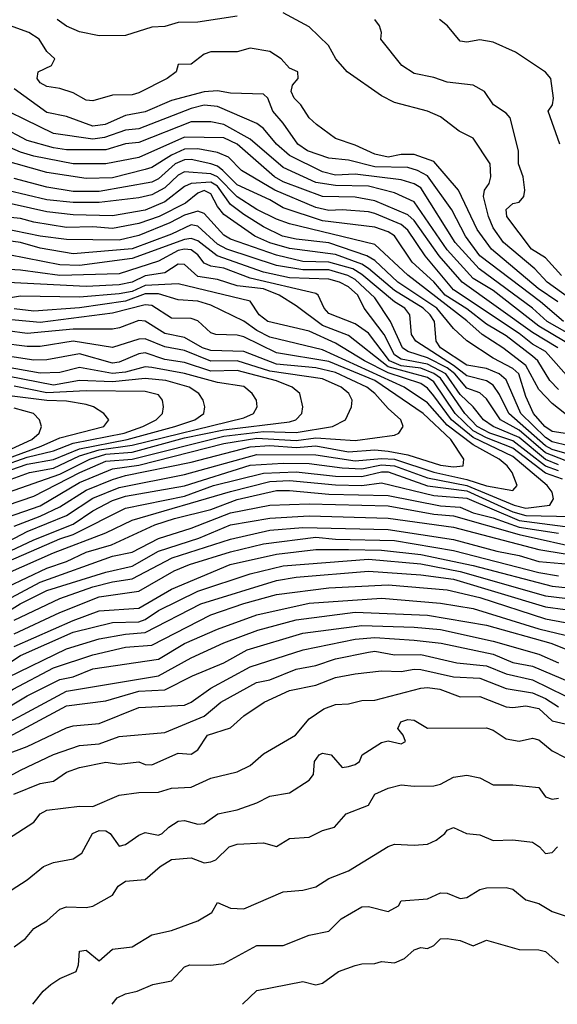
# Model space of a CAD drawing. Header units: metres. Extents: x -51132 to -49532, y -231222 to -229437.
# Tile 97 of 256: x -50444 to -50403, y -231222 to -231147. Entities that reach past the tile are written whole.
import ezdxf

# ---------------------------------------------------------------- set-up
doc = ezdxf.new("R2010")
doc.units = ezdxf.units.M
for name, color, linetype in [('CONTOUR_HALF', 8, 'Continuous'), ('CONTOUR_INDEX', 1, 'Continuous'), ('CONTOUR_INTER', 3, 'Continuous')]:
    doc.layers.add(name, color=color, linetype=linetype)

msp = doc.modelspace()

# ---------------------------------------------------------------- linework, layer by layer
at = {"layer": 'CONTOUR_HALF'}
for points, elevation in [([(-50427.08, -231146.503), (-50430.08, -231146.971), (-50431.58, -231146.994), (-50432.58, -231147.289), (-50433.58, -231147.362), (-50435.58, -231147.984), (-50437.58, -231148.022), (-50439.08, -231147.712), (-50440.08, -231147.274), (-50440.794, -231146.759)], 73.5), ([(-50401.08, -231168.46), (-50403.457, -231166.759), (-50404.383, -231165.759), (-50406.785, -231163.759), (-50407.58, -231162.635), (-50407.934, -231161.759), (-50408.297, -231160.259), (-50408.225, -231159.759), (-50407.868, -231159.259), (-50407.743, -231158.759), (-50407.79, -231157.759), (-50409.08, -231155.809), (-50410.153, -231155.259), (-50411.58, -231154.185), (-50412.58, -231153.745), (-50415.08, -231153.094), (-50416.08, -231152.576), (-50418.691, -231150.759), (-50419.556, -231149.759), (-50420.114, -231148.759), (-50421.58, -231147.316), (-50423.58, -231146.266)], 73.5), ([(-50402.491, -231156.259), (-50403.387, -231153.759), (-50403.045, -231153.259), (-50402.983, -231152.759), (-50403.172, -231151.259), (-50403.58, -231150.784), (-50405.866, -231149.259), (-50407.58, -231148.504), (-50408.58, -231148.32), (-50409.58, -231148.492), (-50410.08, -231148.423), (-50411.053, -231147.259), (-50411.647, -231146.759)], 74.5), ([(-50402.213, -231169.759), (-50403.961, -231168.259), (-50408.582, -231164.759), (-50409.682, -231163.259), (-50410.71, -231161.259), (-50412.58, -231158.674), (-50413.334, -231158.259), (-50414.08, -231158.029), (-50416.58, -231157.997), (-50418.58, -231157.478), (-50420.08, -231157.316), (-50421.714, -231156.759), (-50422.464, -231156.259), (-50423.58, -231154.651), (-50424.367, -231153.759), (-50424.743, -231152.759), (-50425.08, -231152.457), (-50427.58, -231152.371), (-50428.58, -231152.204), (-50429.58, -231152.283), (-50432.08, -231152.925), (-50434.08, -231153.787), (-50435.58, -231154.075), (-50437.14, -231154.759), (-50438.08, -231154.886), (-50440.08, -231154.15), (-50441.58, -231153.838), (-50444.08, -231152.058)], 72.5), ([(-50402.08, -231171.305), (-50404.08, -231170.122), (-50407.58, -231167.415), (-50409.08, -231166.491), (-50411.08, -231164.309), (-50413.58, -231160.642), (-50415.08, -231159.976), (-50417.08, -231159.457), (-50419.58, -231159.417), (-50421.08, -231159.172), (-50423.58, -231158.027), (-50426.08, -231155.885), (-50428.08, -231154.765), (-50429.08, -231154.561), (-50430.58, -231154.55), (-50434.58, -231156.125), (-50435.58, -231156.225), (-50437.08, -231156.693), (-50440.08, -231156.693), (-50441.08, -231156.553), (-50443.08, -231155.981), (-50445.08, -231154.916)], 71.5), ([(-50401.58, -231174.321), (-50403.58, -231172.047), (-50404.58, -231171.49), (-50405.58, -231170.671), (-50410.58, -231167.363), (-50412.754, -231164.759), (-50414.08, -231162.812), (-50414.58, -231162.386), (-50416.58, -231161.531), (-50417.08, -231161.426), (-50419.08, -231161.252), (-50420.08, -231161.321), (-50421.08, -231161.09), (-50424.217, -231159.759), (-50426.743, -231158.259), (-50427.729, -231157.259), (-50428.58, -231156.904), (-50430.08, -231156.614), (-50431.08, -231156.638), (-50432.08, -231157.088), (-50433.58, -231158.032), (-50434.08, -231158.181), (-50436.58, -231158.816), (-50438.58, -231158.866), (-50441.58, -231158.416), (-50445.08, -231157.427)], 70.5), ([(-50401.492, -231177.259), (-50403.08, -231176.004), (-50404.08, -231174.937), (-50405.08, -231173.113), (-50406.832, -231171.759), (-50408.404, -231170.759), (-50409.58, -231169.717), (-50414.08, -231166.239), (-50416.58, -231163.889), (-50423.08, -231162.322), (-50424.08, -231161.967), (-50425.58, -231161.225), (-50427.08, -231160.276), (-50428.566, -231158.759), (-50429.08, -231158.53), (-50431.08, -231158.369), (-50431.58, -231158.62), (-50432.58, -231159.593), (-50433.58, -231160.116), (-50434.58, -231160.348), (-50437.58, -231160.699), (-50439.58, -231160.713), (-50441.58, -231160.496), (-50444.58, -231159.784)], 69.5), ([(-50400.58, -231179.544), (-50403.08, -231178.932), (-50403.58, -231178.595), (-50405.472, -231176.759), (-50406.58, -231174.197), (-50407.11, -231173.759), (-50408.08, -231173.348), (-50409.58, -231173.101), (-50411.574, -231171.759), (-50411.901, -231171.259), (-50412.039, -231169.759), (-50412.373, -231169.259), (-50412.897, -231168.759), (-50415.08, -231167.393), (-50417.08, -231165.736), (-50417.58, -231165.39), (-50419.58, -231164.674), (-50423.08, -231164.203), (-50424.58, -231163.77), (-50425.737, -231163.259), (-50428.08, -231161.623), (-50428.58, -231161.011), (-50429.08, -231160.045), (-50429.58, -231159.798), (-50430.08, -231160.005), (-50431.021, -231160.759), (-50433.023, -231161.759), (-50434.58, -231162.314), (-50436.58, -231162.688), (-50438.08, -231162.551), (-50440.08, -231162.601), (-50442.58, -231162.205), (-50443.58, -231161.923), (-50445.08, -231161.779)], 68.5), ([(-50402.08, -231180.348), (-50403.58, -231179.771), (-50405.58, -231178.038), (-50407.002, -231177.259), (-50408.08, -231175.644), (-50408.58, -231175.207), (-50409.58, -231174.835), (-50410.497, -231173.759), (-50411.08, -231173.305), (-50412.58, -231172.521), (-50414.08, -231172.042), (-50414.483, -231171.759), (-50415.403, -231169.759), (-50416.58, -231167.952), (-50418.08, -231166.578), (-50418.644, -231166.259), (-50420.08, -231165.838), (-50422.08, -231165.823), (-50424.08, -231165.508), (-50427.851, -231164.259), (-50428.58, -231163.881), (-50430.08, -231162.515), (-50430.58, -231162.414), (-50432.08, -231163.124), (-50435.08, -231164.219), (-50439.58, -231164.614), (-50442.08, -231164.186), (-50443.58, -231163.754), (-50445.08, -231163.537)], 67.5), ([(-50402.58, -231181.141), (-50403.58, -231180.783), (-50406.08, -231178.86), (-50407.81, -231178.259), (-50408.793, -231177.759), (-50409.72, -231176.759), (-50411.58, -231174.092), (-50412.08, -231173.729), (-50413.08, -231173.32), (-50414.58, -231173.14), (-50415.478, -231172.759), (-50417.08, -231170.646), (-50418.08, -231169.949), (-50420.08, -231169.15), (-50420.447, -231168.759), (-50420.892, -231167.759), (-50421.08, -231167.625), (-50426.08, -231166.474), (-50428.08, -231165.706), (-50429.08, -231165.553), (-50429.58, -231165.334), (-50430.08, -231164.695), (-50430.58, -231164.305), (-50431.08, -231164.246), (-50431.58, -231164.358), (-50433.08, -231165.176), (-50436.08, -231166.129), (-50440.58, -231166.274), (-50443.58, -231165.851), (-50447.08, -231165.65)], 66.5), ([(-50446.574, -231188.259), (-50442.58, -231186.39), (-50439.58, -231185.187), (-50438.08, -231184.172), (-50436.58, -231183.385), (-50435.58, -231183.075), (-50431.08, -231182.28), (-50426.08, -231180.713), (-50423.58, -231180.552), (-50421.58, -231180.585), (-50419.08, -231180.919), (-50417.58, -231180.978), (-50416.08, -231180.688), (-50415.08, -231180.751), (-50412.58, -231181.663), (-50409.58, -231182.244), (-50405.965, -231183.759), (-50405.08, -231183.968), (-50403.262, -231183.759), (-50402.959, -231183.259), (-50403.075, -231182.759), (-50403.443, -231182.259), (-50406.08, -231180.036), (-50409.08, -231178.59), (-50410.737, -231177.259), (-50412.08, -231175.423), (-50412.58, -231174.839), (-50413.08, -231174.491), (-50415.58, -231173.67), (-50417.372, -231172.759), (-50419.58, -231171.409), (-50421.58, -231170.496), (-50424.749, -231169.759), (-50425.398, -231169.259), (-50426.08, -231168.225), (-50431.58, -231166.9), (-50434.08, -231167.013), (-50435.08, -231167.471), (-50436.08, -231167.665), (-50439.08, -231167.9), (-50443.58, -231167.831), (-50445.08, -231168.097)], 65.5), ([(-50444.08, -231185.351), (-50442.08, -231184.599), (-50440.58, -231183.875), (-50438.58, -231182.606), (-50436.58, -231181.8), (-50435.58, -231181.495), (-50430.58, -231180.476), (-50426.08, -231179.318), (-50424.58, -231179.218), (-50422.58, -231179.371), (-50421.08, -231179.242), (-50418.58, -231179.678), (-50416.58, -231179.545), (-50415.58, -231179.633), (-50414.08, -231179.912), (-50411.58, -231180.717), (-50410.58, -231180.839), (-50409.861, -231180.759), (-50409.812, -231180.259), (-50410.803, -231178.759), (-50412.909, -231176.759), (-50416.584, -231174.259), (-50420.08, -231172.818), (-50424.08, -231172.162), (-50426.58, -231170.942), (-50427.08, -231170.805), (-50428.7, -231170.759), (-50429.08, -231170.622), (-50430.08, -231169.716), (-50430.58, -231169.527), (-50432.08, -231169.519), (-50433.58, -231168.543), (-50434.08, -231168.484), (-50436.58, -231169.137), (-50442.08, -231169.837), (-50445.08, -231169.564)], 64.5), ([(-50444.58, -231183.76), (-50442.58, -231183.059), (-50439.07, -231181.259), (-50437.08, -231180.397), (-50435.08, -231180.251), (-50428.08, -231178.506), (-50425.08, -231178.147), (-50422.58, -231178.223), (-50419.804, -231177.759), (-50418.824, -231177.259), (-50418.367, -231176.259), (-50418.318, -231175.759), (-50418.559, -231175.259), (-50419.154, -231174.759), (-50420.58, -231174.12), (-50424.58, -231173.537), (-50427.08, -231172.772), (-50429.08, -231172.783), (-50431.08, -231171.982), (-50432.58, -231171.695), (-50434.08, -231171.086), (-50434.58, -231171.118), (-50436.58, -231171.75), (-50439.58, -231171.25), (-50442.08, -231171.662), (-50443.08, -231171.681), (-50445.08, -231171.423)], 63.5), ([(-50444.58, -231181.86), (-50442.889, -231181.259), (-50441.08, -231180.926), (-50439.08, -231180.002), (-50437.58, -231179.547), (-50435.08, -231179.189), (-50426.58, -231177.095), (-50425.842, -231176.759), (-50425.55, -231176.259), (-50425.596, -231175.759), (-50425.938, -231175.259), (-50426.58, -231174.719), (-50428.58, -231174.417), (-50431.08, -231173.73), (-50433.58, -231173.279), (-50434.08, -231173.205), (-50435.58, -231173.619), (-50436.58, -231173.728), (-50439.08, -231173.258), (-50440.58, -231173.636), (-50442.08, -231173.709), (-50445.08, -231173.155)], 62.5), ([(-50445.08, -231180.813), (-50443.08, -231180.093), (-50441.08, -231179.607), (-50439.58, -231179.024), (-50435.692, -231178.259), (-50434.266, -231177.759), (-50433.245, -231177.259), (-50432.77, -231176.759), (-50432.691, -231176.259), (-50432.772, -231175.759), (-50433.08, -231175.351), (-50434.08, -231175.095), (-50438.58, -231175.053), (-50441.58, -231175.2), (-50444.08, -231174.698)], 61.5), ([(-50445.58, -231180.054), (-50442.733, -231178.759), (-50442.155, -231178.259), (-50441.998, -231177.759), (-50442.14, -231177.259), (-50442.601, -231176.759), (-50444.08, -231176.361)], 60.5), ([(-50444.58, -231188.932), (-50441.08, -231187.381), (-50437.08, -231185.857), (-50435.08, -231184.898), (-50427.58, -231182.708), (-50424.58, -231181.957), (-50423.08, -231181.866), (-50419.58, -231182.206), (-50417.58, -231182.257), (-50416.08, -231182.038), (-50412.08, -231183.015), (-50409.58, -231183.224), (-50405.58, -231184.907), (-50402.08, -231185.382)], 66.5), ([(-50446.163, -231191.759), (-50442.08, -231189.614), (-50436.58, -231187.642), (-50435.08, -231187.322), (-50433.08, -231186.284), (-50430.58, -231185.493), (-50427.58, -231184.323), (-50424.58, -231183.749), (-50421.58, -231183.651), (-50415.58, -231183.809), (-50412.08, -231184.438), (-50410.58, -231184.561), (-50405.58, -231185.996), (-50400.58, -231187.102)], 67.5), ([(-50444.08, -231192.503), (-50440.58, -231190.861), (-50438.08, -231189.978), (-50436.58, -231189.582), (-50435.08, -231189.358), (-50432.027, -231187.759), (-50427.58, -231186.329), (-50424.58, -231185.657), (-50422.08, -231185.452), (-50415.58, -231185.604), (-50410.58, -231186.354), (-50407.296, -231187.259), (-50405.58, -231187.571), (-50404.08, -231188.044), (-50400.58, -231188.352)], 68.5), ([(-50444.08, -231194.51), (-50439.58, -231192.53), (-50437.58, -231191.801), (-50434.58, -231191.586), (-50432.08, -231190.147), (-50427.618, -231188.259), (-50424.08, -231187.471), (-50421.08, -231187.132), (-50418.58, -231187.128), (-50416.08, -231187.173), (-50413.08, -231187.495), (-50409.08, -231188.347), (-50403.08, -231189.912), (-50399.08, -231190.326)], 69.5), ([(-50470.257, -231221.759), (-50468.11, -231217.259), (-50466.321, -231214.759), (-50464.08, -231212.389), (-50461.58, -231210.39), (-50458.08, -231207.22), (-50452.09, -231202.259), (-50447.375, -231198.759), (-50444.58, -231196.871), (-50440.08, -231194.688), (-50437.58, -231193.926), (-50435.58, -231193.567), (-50434.08, -231193.453), (-50429.846, -231191.259), (-50424.08, -231189.485), (-50422.58, -231189.23), (-50417.08, -231188.768), (-50413.08, -231189.065), (-50410.58, -231189.386), (-50403.58, -231191.495), (-50402.08, -231191.695)], 70.5), ([(-50467.784, -231221.759), (-50466.943, -231219.259), (-50465.477, -231216.759), (-50464.31, -231215.259), (-50461.08, -231212.286), (-50460.08, -231211.099), (-50458.08, -231209.316), (-50449.58, -231202.349), (-50447.58, -231200.957), (-50443.08, -231198.28), (-50440.58, -231197.02), (-50439.58, -231196.816), (-50438.08, -231196.213), (-50433.08, -231195.485), (-50431.08, -231194.296), (-50428.58, -231193.187), (-50425.58, -231192.112), (-50421.58, -231191.212), (-50416.08, -231190.829), (-50411.58, -231191.207), (-50409.08, -231191.61), (-50404.08, -231193.156), (-50398.08, -231194.627)], 71.5), ([(-50465.501, -231221.759), (-50465.21, -231220.759), (-50464.08, -231218.569), (-50462.08, -231215.757), (-50455.58, -231209.305), (-50452.136, -231206.759), (-50448.58, -231203.905), (-50445.174, -231201.759), (-50440.08, -231199.043), (-50437.08, -231198.641), (-50434.58, -231197.916), (-50432.58, -231197.809), (-50430.488, -231196.759), (-50428.084, -231195.759), (-50426.319, -231194.759), (-50422.08, -231193.509), (-50417.58, -231192.915), (-50413.58, -231193.035), (-50411.58, -231193.224), (-50407.58, -231194.104), (-50404.08, -231195.106), (-50402.58, -231195.751)], 72.5), ([(-50446.014, -231205.259), (-50443.58, -231203.92), (-50441.08, -231202.727), (-50439.08, -231202.054), (-50437.58, -231201.924), (-50436.08, -231201.365), (-50432.58, -231201.06), (-50429.58, -231199.818), (-50428.324, -231198.759), (-50425.592, -231197.259), (-50424.58, -231197.044), (-50422.58, -231196.251), (-50421.08, -231195.954), (-50419.58, -231195.44), (-50417.08, -231194.935), (-50416.58, -231194.863), (-50415.08, -231195.152), (-50413.08, -231195.117), (-50410.336, -231195.759), (-50408.08, -231195.993), (-50406.58, -231196.592), (-50404.58, -231197.062), (-50402.08, -231198.272)], 73.5), ([(-50444.58, -231209.193), (-50442.58, -231207.88), (-50442.08, -231207.247), (-50441.58, -231206.987), (-50439.08, -231206.662), (-50438.08, -231206.705), (-50436.08, -231205.829), (-50434.58, -231205.621), (-50433.08, -231205.601), (-50432.08, -231205.288), (-50430.58, -231205.223), (-50429.08, -231204.549), (-50427.08, -231204.056), (-50426.08, -231203.573), (-50425.08, -231202.675), (-50422.627, -231201.259), (-50421.58, -231200.01), (-50420.464, -231199.259), (-50419.58, -231198.939), (-50418.58, -231198.875), (-50417.58, -231198.62), (-50416.58, -231198.605), (-50413.08, -231197.695), (-50412.58, -231197.628), (-50411.622, -231197.759), (-50410.08, -231198.342), (-50408.58, -231198.317), (-50406.58, -231199.117), (-50406.08, -231199.17), (-50405.08, -231199.032), (-50404.08, -231199.229), (-50403.08, -231200.175), (-50402.08, -231200.404)], 74.5), ([(-50444.08, -231217.388), (-50443.207, -231216.759), (-50442.58, -231215.98), (-50441.58, -231215.408), (-50440.58, -231214.522), (-50440.08, -231214.346), (-50438.58, -231214.394), (-50438.08, -231214.283), (-50436.58, -231213.451), (-50436.148, -231212.759), (-50435.58, -231212.387), (-50434.08, -231212.261), (-50432.951, -231211.259), (-50432.08, -231210.744), (-50430.58, -231210.602), (-50429.58, -231210.975), (-50429.08, -231210.908), (-50428.699, -231210.759), (-50427.683, -231209.759), (-50427.08, -231209.56), (-50425.08, -231209.456), (-50424.08, -231209.739), (-50423.08, -231209.138), (-50421.58, -231209.024), (-50420.58, -231208.531), (-50419.663, -231208.259), (-50418.776, -231207.259), (-50417.08, -231206.586), (-50416.58, -231205.753), (-50415.58, -231205.299), (-50414.58, -231205.044), (-50413.58, -231205.155), (-50412.08, -231205.117), (-50411.58, -231204.992), (-50410.58, -231204.469), (-50409.58, -231204.32), (-50408.58, -231204.517), (-50407.58, -231205.055), (-50406.08, -231205.055), (-50404.08, -231205.259), (-50403.58, -231205.966), (-50403.08, -231206.145), (-50402.58, -231206.067)], 75.5), ([(-50436.611, -231221.759), (-50436.211, -231221.259), (-50435.58, -231220.961), (-50434.691, -231220.759), (-50433.511, -231220.259), (-50432.08, -231219.976), (-50431.08, -231218.902), (-50430.671, -231218.759), (-50429.08, -231218.779), (-50428.08, -231218.659), (-50425.58, -231217.281), (-50423.58, -231217.285), (-50421.58, -231216.486), (-50420.08, -231216.18), (-50419.152, -231215.259), (-50417.58, -231214.327), (-50417.08, -231214.3), (-50415.58, -231214.696), (-50414.77, -231214.259), (-50414.58, -231213.872), (-50412.58, -231213.735), (-50411.58, -231213.279), (-50411.08, -231213.3), (-50410.08, -231213.694), (-50409.58, -231213.635), (-50408.58, -231213.02), (-50408.08, -231212.887), (-50406.58, -231212.869), (-50406.08, -231213.002), (-50405.08, -231213.808), (-50404.08, -231214.087), (-50403.08, -231214.704), (-50402.08, -231215.03)], 76.5)]:
    msp.add_lwpolyline(points, dxfattribs=dict(at, elevation=elevation))
at = {"layer": 'CONTOUR_INDEX'}
for points, elevation in [([(-50402.58, -231174.943), (-50403.244, -231174.259), (-50404.176, -231172.759), (-50404.58, -231172.407), (-50406.58, -231170.857), (-50408.08, -231169.971), (-50409.58, -231168.805), (-50411.225, -231167.759), (-50412.08, -231166.753), (-50413.731, -231165.259), (-50415.08, -231163.251), (-50415.58, -231162.925), (-50416.58, -231162.58), (-50420.58, -231162.105), (-50423.58, -231161.118), (-50424.58, -231160.505), (-50427.08, -231159.368), (-50428.16, -231158.259), (-50428.58, -231157.936), (-50429.08, -231157.758), (-50430.58, -231157.431), (-50431.08, -231157.453), (-50431.795, -231157.759), (-50433.08, -231158.894), (-50433.58, -231159.146), (-50437.58, -231159.856), (-50439.58, -231159.857), (-50441.58, -231159.545), (-50444.08, -231158.865)], 70), ([(-50445.941, -231187.259), (-50443.08, -231185.765), (-50440.08, -231184.546), (-50438.08, -231183.229), (-50436.08, -231182.399), (-50431.08, -231181.409), (-50425.58, -231179.895), (-50421.08, -231179.922), (-50418.08, -231180.375), (-50416.08, -231180.204), (-50415.08, -231180.258), (-50412.08, -231181.248), (-50409.58, -231181.793), (-50408.08, -231182.285), (-50406.08, -231182.643), (-50405.748, -231182.259), (-50406.108, -231181.259), (-50406.489, -231180.759), (-50407.111, -231180.259), (-50409.08, -231179.167), (-50411.08, -231177.657), (-50412.58, -231175.97), (-50414.358, -231174.759), (-50420.58, -231171.912), (-50424.58, -231170.965), (-50425.58, -231170.447), (-50426.58, -231169.732), (-50429.08, -231168.513), (-50430.08, -231168.204), (-50431.58, -231168.105), (-50433.08, -231167.666), (-50434.08, -231167.663), (-50435.58, -231168.205), (-50439.08, -231168.733), (-50442.58, -231168.971), (-50444.08, -231168.806)], 65), ([(-50471.465, -231221.759), (-50470.422, -231219.259), (-50468.997, -231216.759), (-50467.087, -231214.259), (-50464.741, -231211.759), (-50462.114, -231209.759), (-50458.08, -231206.181), (-50453.905, -231202.759), (-50449.58, -231199.279), (-50447.08, -231197.493), (-50443.58, -231195.196), (-50439.58, -231193.432), (-50436.58, -231192.695), (-50434.58, -231192.622), (-50434.08, -231192.463), (-50433.08, -231191.767), (-50430.08, -231190.297), (-50426.08, -231188.989), (-50423.58, -231188.367), (-50417.08, -231187.854), (-50413.08, -231188.229), (-50410.08, -231188.812), (-50403.58, -231190.649), (-50399.58, -231191.141)], 70), ([(-50445.08, -231213.573), (-50443.08, -231212.275), (-50441.828, -231211.259), (-50441.08, -231210.962), (-50439.58, -231210.68), (-50438.902, -231210.259), (-50438.095, -231208.759), (-50437.58, -231208.535), (-50437.08, -231208.556), (-50436.749, -231208.759), (-50436.08, -231209.725), (-50435.58, -231209.584), (-50434.58, -231208.871), (-50434.08, -231208.672), (-50433.08, -231208.874), (-50432.783, -231208.759), (-50432.294, -231208.259), (-50431.58, -231207.822), (-50431.08, -231207.774), (-50430.08, -231208.041), (-50429.58, -231207.99), (-50428.553, -231207.259), (-50427.08, -231206.963), (-50425.58, -231206.422), (-50424.58, -231205.898), (-50423.08, -231205.653), (-50421.58, -231204.687), (-50421.255, -231204.259), (-50421.194, -231203.259), (-50420.823, -231202.759), (-50420.58, -231202.628), (-50419.912, -231202.759), (-50419.08, -231203.717), (-50418.58, -231203.656), (-50418.08, -231203.506), (-50417.764, -231203.259), (-50417.545, -231202.759), (-50416.08, -231201.811), (-50415.58, -231201.7), (-50414.58, -231201.932), (-50414.24, -231201.759), (-50414.416, -231201.259), (-50414.824, -231200.759), (-50414.598, -231200.259), (-50414.08, -231200.07), (-50413.58, -231200.131), (-50412.58, -231200.743), (-50408.08, -231200.71), (-50407.58, -231200.881), (-50406.58, -231201.544), (-50405.58, -231201.727), (-50404.58, -231201.503), (-50404.08, -231201.626), (-50403.08, -231202.448), (-50401.08, -231203.473)], 75)]:
    msp.add_lwpolyline(points, dxfattribs=dict(at, elevation=elevation))
at = {"layer": 'CONTOUR_INTER'}
for points, elevation in [([(-50402.647, -231168.259), (-50404.136, -231167.259), (-50407.695, -231164.259), (-50408.792, -231162.759), (-50410.205, -231159.759), (-50412.08, -231157.579), (-50413.58, -231157.053), (-50414.58, -231157.059), (-50415.58, -231157.253), (-50416.58, -231157.035), (-50418.08, -231156.325), (-50419.58, -231155.829), (-50421.026, -231154.759), (-50421.593, -231154.259), (-50422.231, -231153.259), (-50422.744, -231152.759), (-50422.967, -231152.259), (-50422.851, -231151.759), (-50422.428, -231151.259), (-50422.459, -231150.759), (-50423.08, -231150.476), (-50423.716, -231149.759), (-50424.58, -231149.205), (-50426.08, -231148.963), (-50427.08, -231149.223), (-50429.08, -231149.235), (-50429.58, -231149.416), (-50430.58, -231150.169), (-50431.58, -231150.205), (-50431.737, -231150.759), (-50432.406, -231151.259), (-50434.58, -231152.352), (-50435.08, -231152.499), (-50436.58, -231152.531), (-50438.08, -231152.973), (-50438.58, -231152.913), (-50439.58, -231152.361), (-50440.58, -231152.015), (-50441.58, -231151.873), (-50442.08, -231151.581), (-50442.306, -231151.259), (-50442.245, -231150.759), (-50441.227, -231150.259), (-50440.971, -231149.759), (-50441.58, -231149.207), (-50442.167, -231148.259), (-50442.963, -231147.759), (-50445.58, -231146.807)], 73), ([(-50402.351, -231166.259), (-50403.58, -231164.926), (-50404.652, -231164.259), (-50406.534, -231161.759), (-50406.58, -231161.243), (-50406.08, -231160.785), (-50405.58, -231160.676), (-50405.226, -231160.259), (-50405.166, -231159.759), (-50405.277, -231158.759), (-50405.63, -231157.759), (-50405.634, -231156.759), (-50406.269, -231154.259), (-50406.58, -231153.89), (-50407.552, -231153.259), (-50408.216, -231152.259), (-50409.08, -231151.756), (-50411.08, -231151.529), (-50412.08, -231151.186), (-50413.58, -231150.888), (-50414.529, -231150.259), (-50416.116, -231148.259), (-50416.068, -231147.759), (-50416.219, -231147.259), (-50416.573, -231146.759)], 74), ([(-50400.58, -231171.398), (-50403.459, -231169.759), (-50404.583, -231168.759), (-50408.628, -231165.759), (-50410.467, -231163.759), (-50413.08, -231159.58), (-50413.58, -231159.288), (-50414.58, -231158.977), (-50418.08, -231158.546), (-50419.58, -231158.616), (-50420.58, -231158.378), (-50423.08, -231157.133), (-50424.08, -231156.268), (-50425.08, -231155.078), (-50425.58, -231154.683), (-50428.58, -231153.401), (-50429.58, -231153.299), (-50430.58, -231153.55), (-50434.58, -231155.082), (-50435.58, -231155.207), (-50437.195, -231155.759), (-50438.08, -231155.878), (-50441.08, -231155.458), (-50446.616, -231152.759)], 72), ([(-50402.646, -231171.759), (-50404.58, -231170.609), (-50409.931, -231166.759), (-50411.682, -231164.759), (-50413.58, -231162.076), (-50414.08, -231161.638), (-50416.58, -231160.589), (-50418.08, -231160.307), (-50420.58, -231160.25), (-50423.58, -231159.128), (-50424.227, -231158.759), (-50427.08, -231156.266), (-50428.08, -231155.785), (-50431.08, -231155.723), (-50434.58, -231157.281), (-50437.08, -231157.771), (-50439.58, -231157.76), (-50442.58, -231157.172), (-50443.58, -231156.859), (-50446.58, -231155.581)], 71), ([(-50401.58, -231178.377), (-50403.08, -231178.137), (-50403.639, -231177.759), (-50404.487, -231176.759), (-50405.08, -231175.485), (-50405.615, -231173.759), (-50406.08, -231173.334), (-50407.58, -231172.564), (-50409.58, -231171.225), (-50410.58, -231170.295), (-50411.857, -231168.759), (-50414.835, -231166.759), (-50416.58, -231165.132), (-50417.196, -231164.759), (-50420.08, -231163.765), (-50422.58, -231163.494), (-50423.631, -231163.259), (-50425.08, -231162.562), (-50426.58, -231161.629), (-50427.58, -231160.854), (-50428.58, -231159.457), (-50429.08, -231159.161), (-50430.58, -231159.259), (-50431.08, -231159.493), (-50432.58, -231160.642), (-50434.08, -231161.299), (-50436.58, -231161.709), (-50439.58, -231161.643), (-50441.58, -231161.417), (-50445.58, -231160.523)], 69), ([(-50401.58, -231179.931), (-50403.08, -231179.522), (-50403.58, -231179.227), (-50406.376, -231176.759), (-50407.08, -231175.316), (-50407.58, -231174.623), (-50408.08, -231174.278), (-50409.58, -231173.905), (-50410.58, -231173.106), (-50413.47, -231171.259), (-50413.78, -231170.759), (-50413.92, -231169.259), (-50414.299, -231168.759), (-50415.08, -231168.264), (-50417.58, -231166.174), (-50418.254, -231165.759), (-50420.08, -231165.245), (-50422.08, -231165.207), (-50424.08, -231164.713), (-50427.58, -231163.484), (-50428.08, -231163.184), (-50429.58, -231161.537), (-50430.08, -231161.363), (-50431.08, -231161.661), (-50432.198, -231162.259), (-50434.58, -231163.213), (-50436.08, -231163.577), (-50440.08, -231163.521), (-50442.08, -231163.269), (-50446.08, -231162.454)], 68), ([(-50402.58, -231180.689), (-50403.58, -231180.279), (-50405.58, -231178.61), (-50407.558, -231177.759), (-50408.317, -231177.259), (-50409.095, -231176.259), (-50410.08, -231175.314), (-50411.182, -231173.759), (-50412.58, -231173.023), (-50414.58, -231172.629), (-50415.08, -231172.309), (-50415.873, -231170.759), (-50417.406, -231168.759), (-50417.874, -231167.759), (-50418.58, -231167.128), (-50419.285, -231166.759), (-50420.08, -231166.548), (-50423.08, -231166.435), (-50425.08, -231166.003), (-50428.593, -231164.759), (-50430.08, -231163.613), (-50430.58, -231163.442), (-50431.08, -231163.512), (-50435.08, -231164.962), (-50439.08, -231165.501), (-50440.58, -231165.456), (-50447.08, -231164.171)], 67), ([(-50402.293, -231181.759), (-50403.58, -231181.324), (-50406.08, -231179.417), (-50408.08, -231178.635), (-50409.08, -231178.098), (-50410.457, -231176.759), (-50412.08, -231174.364), (-50412.58, -231174.027), (-50415.58, -231173.229), (-50418.58, -231170.822), (-50420.58, -231170.079), (-50422.58, -231168.567), (-50423.874, -231167.759), (-50425.08, -231167.276), (-50427.08, -231167.051), (-50428.58, -231166.57), (-50430.08, -231166.337), (-50431.08, -231165.432), (-50431.58, -231165.387), (-50432.58, -231166.054), (-50434.08, -231166.297), (-50435.08, -231166.771), (-50436.08, -231166.973), (-50438.58, -231167.105), (-50445.58, -231166.748)], 66), ([(-50444.58, -231184.673), (-50442.08, -231183.811), (-50439.08, -231182.027), (-50436.58, -231180.975), (-50434.58, -231180.714), (-50428.08, -231179.066), (-50425.58, -231178.657), (-50422.58, -231178.814), (-50421.08, -231178.624), (-50418.08, -231178.828), (-50415.08, -231178.427), (-50414.747, -231178.259), (-50414.439, -231177.759), (-50414.613, -231177.259), (-50415.58, -231176.385), (-50416.58, -231175.238), (-50417.204, -231174.759), (-50419.58, -231173.645), (-50421.08, -231173.283), (-50424.08, -231173.018), (-50426.58, -231172.057), (-50429.08, -231171.975), (-50429.706, -231171.759), (-50431.08, -231170.99), (-50432.58, -231170.678), (-50434.08, -231169.751), (-50434.58, -231169.701), (-50436.037, -231170.259), (-50436.58, -231170.339), (-50439.58, -231170.358), (-50443.08, -231170.69), (-50444.58, -231170.475)], 64), ([(-50444.58, -231182.776), (-50440.58, -231181.389), (-50438.313, -231180.259), (-50437.08, -231179.866), (-50435.08, -231179.714), (-50431.08, -231178.634), (-50428.08, -231178.007), (-50423.08, -231177.408), (-50422.6, -231177.259), (-50422.138, -231176.759), (-50422.063, -231176.259), (-50422.308, -231175.259), (-50422.879, -231174.759), (-50424.08, -231174.284), (-50427.08, -231173.502), (-50429.08, -231173.538), (-50431.08, -231172.882), (-50432.58, -231172.659), (-50434.08, -231172.158), (-50434.58, -231172.22), (-50436.08, -231172.865), (-50436.58, -231172.937), (-50439.08, -231172.221), (-50441.58, -231172.676), (-50442.58, -231172.708), (-50447.08, -231172.02)], 63), ([(-50444.906, -231181.259), (-50443.08, -231180.617), (-50441.08, -231180.28), (-50439.08, -231179.466), (-50435.469, -231178.759), (-50431.817, -231177.759), (-50430.309, -231177.259), (-50429.617, -231176.759), (-50429.547, -231176.259), (-50429.671, -231175.759), (-50429.987, -231175.259), (-50430.725, -231174.759), (-50432.512, -231174.259), (-50434.08, -231174.099), (-50436.58, -231174.355), (-50439.08, -231174.27), (-50441.08, -231174.613), (-50444.58, -231173.935)], 62), ([(-50445.58, -231180.561), (-50442.013, -231179.259), (-50440.58, -231178.611), (-50437.244, -231177.759), (-50436.862, -231177.259), (-50437.229, -231176.759), (-50438.033, -231176.259), (-50438.58, -231176.087), (-50440.08, -231175.832), (-50441.58, -231175.776), (-50446.08, -231175.234)], 61), ([(-50445.08, -231188.279), (-50440.58, -231186.32), (-50439.58, -231185.995), (-50435.58, -231183.971), (-50431.08, -231183.078), (-50428.878, -231182.259), (-50425.08, -231181.315), (-50422.58, -231181.209), (-50419.58, -231181.549), (-50417.58, -231181.579), (-50416.08, -231181.211), (-50415.58, -231181.216), (-50412.58, -231182.282), (-50409.58, -231182.668), (-50406.08, -231184.259), (-50405.08, -231184.527), (-50401.58, -231184.625)], 66), ([(-50444.58, -231189.973), (-50441.58, -231188.544), (-50440.08, -231188.029), (-50438.58, -231187.34), (-50436.649, -231186.759), (-50433.346, -231185.259), (-50431.839, -231184.759), (-50429.08, -231184.092), (-50427.08, -231183.329), (-50424.08, -231182.646), (-50423.08, -231182.623), (-50420.08, -231182.907), (-50415.58, -231183.007), (-50411.58, -231183.793), (-50410.08, -231183.893), (-50409.08, -231184.338), (-50407.58, -231184.707), (-50405.58, -231185.417), (-50402.58, -231185.893)], 67), ([(-50448.08, -231194.021), (-50443.622, -231191.259), (-50441.58, -231190.258), (-50437.08, -231188.841), (-50435.08, -231188.4), (-50433.059, -231187.259), (-50429.995, -231186.259), (-50427.58, -231185.25), (-50424.58, -231184.742), (-50421.58, -231184.564), (-50415.58, -231184.745), (-50410.58, -231185.432), (-50404.08, -231187.114), (-50400.08, -231187.791)], 68), ([(-50444.08, -231193.539), (-50440.58, -231191.928), (-50437.58, -231190.74), (-50434.58, -231190.307), (-50431.865, -231188.759), (-50430.717, -231188.259), (-50427.58, -231187.293), (-50425.08, -231186.707), (-50421.08, -231186.183), (-50419.58, -231186.338), (-50415.08, -231186.447), (-50410.58, -231187.195), (-50404.08, -231188.881), (-50402.58, -231189.138)], 69), ([(-50468.955, -231221.759), (-50468.703, -231220.759), (-50467.832, -231218.759), (-50466.327, -231216.259), (-50465.122, -231214.759), (-50458.58, -231208.729), (-50449.58, -231201.345), (-50444.141, -231197.759), (-50441.08, -231196.134), (-50438.08, -231195.139), (-50435.58, -231194.567), (-50433.58, -231194.417), (-50429.08, -231192.089), (-50426.58, -231191.239), (-50424.08, -231190.562), (-50420.08, -231190.035), (-50415.58, -231189.812), (-50411.08, -231190.201), (-50408.58, -231190.79), (-50403.58, -231192.408), (-50402.08, -231192.69)], 71), ([(-50466.585, -231221.759), (-50466.358, -231220.759), (-50465.08, -231218.032), (-50463.898, -231216.259), (-50462.08, -231214.298), (-50455.58, -231208.304), (-50449.58, -231203.451), (-50447.08, -231201.673), (-50440.08, -231197.913), (-50433.08, -231196.744), (-50430.58, -231195.386), (-50428.08, -231194.231), (-50425.51, -231193.259), (-50422.58, -231192.478), (-50418.08, -231191.891), (-50412.58, -231192.133), (-50408.08, -231192.897), (-50403.176, -231194.259), (-50402.08, -231194.686)], 72), ([(-50444.79, -231202.759), (-50443.08, -231202.137), (-50440.08, -231200.713), (-50439.58, -231200.563), (-50437.58, -231200.388), (-50434.58, -231199.158), (-50431.08, -231198.97), (-50430.58, -231198.755), (-50429.08, -231197.681), (-50426.08, -231196.071), (-50422.044, -231194.759), (-50418.08, -231193.962), (-50416.58, -231193.831), (-50413.58, -231194.02), (-50411.536, -231194.259), (-50407.58, -231195.096), (-50406.08, -231195.723), (-50404.58, -231196.016), (-50401.58, -231197.271)], 73), ([(-50444.093, -231205.759), (-50442.08, -231204.954), (-50441.08, -231204.775), (-50440.08, -231204.078), (-50439.08, -231203.73), (-50437.08, -231203.33), (-50436.08, -231203.471), (-50434.58, -231203.283), (-50434.08, -231203.494), (-50433.58, -231203.53), (-50431.58, -231202.643), (-50430.58, -231202.714), (-50430.08, -231202.38), (-50429.345, -231201.259), (-50427.58, -231200.704), (-50426.58, -231199.803), (-50425.01, -231198.759), (-50423.08, -231197.857), (-50421.08, -231197.464), (-50419.58, -231196.867), (-50418.08, -231196.586), (-50416.08, -231196.37), (-50414.58, -231196.425), (-50413.58, -231196.243), (-50413.08, -231196.275), (-50410.58, -231196.814), (-50408.58, -231196.92), (-50406.58, -231197.717), (-50404.58, -231198.043), (-50403.58, -231198.478), (-50402.58, -231199.11)], 74), ([(-50442.644, -231221.759), (-50441.871, -231220.759), (-50441.275, -231220.259), (-50440.58, -231219.801), (-50439.354, -231219.259), (-50439.171, -231218.759), (-50439.08, -231217.716), (-50438.58, -231217.631), (-50437.58, -231218.44), (-50436.58, -231217.554), (-50435.08, -231217.371), (-50433.58, -231216.469), (-50432.08, -231216.138), (-50430.08, -231215.404), (-50429.018, -231214.759), (-50428.58, -231214.008), (-50427.58, -231214.444), (-50426.58, -231214.493), (-50423.58, -231213.193), (-50422.08, -231213.078), (-50421.08, -231212.822), (-50420.08, -231212.191), (-50418.58, -231211.585), (-50415.58, -231209.753), (-50415.08, -231209.572), (-50413.58, -231209.651), (-50412.58, -231209.56), (-50411.909, -231209.259), (-50411.245, -231208.759), (-50411.08, -231208.491), (-50410.58, -231208.289), (-50409.6, -231208.759), (-50408.58, -231208.858), (-50407.58, -231209.281), (-50406.08, -231209.227), (-50404.58, -231209.407), (-50404.044, -231209.759), (-50403.58, -231210.278), (-50403.08, -231210.206), (-50402.664, -231209.759)], 76), ([(-50426.678, -231221.759), (-50425.58, -231220.702), (-50422.08, -231220.012), (-50421.08, -231220.273), (-50420.58, -231220.161), (-50419.366, -231219.259), (-50418.08, -231218.793), (-50417.58, -231218.667), (-50416.58, -231218.659), (-50416.08, -231218.503), (-50415.08, -231218.593), (-50414.318, -231218.259), (-50413.58, -231217.608), (-50413.08, -231217.438), (-50412.58, -231217.508), (-50412.08, -231217.292), (-50411.58, -231216.771), (-50411.08, -231216.753), (-50410.08, -231216.895), (-50409.08, -231217.31), (-50408.08, -231216.868), (-50405.58, -231217.585), (-50404.08, -231217.601), (-50403.58, -231217.737), (-50402.58, -231218.614)], 77)]:
    msp.add_lwpolyline(points, dxfattribs=dict(at, elevation=elevation))

doc.saveas('drawing.dxf')
